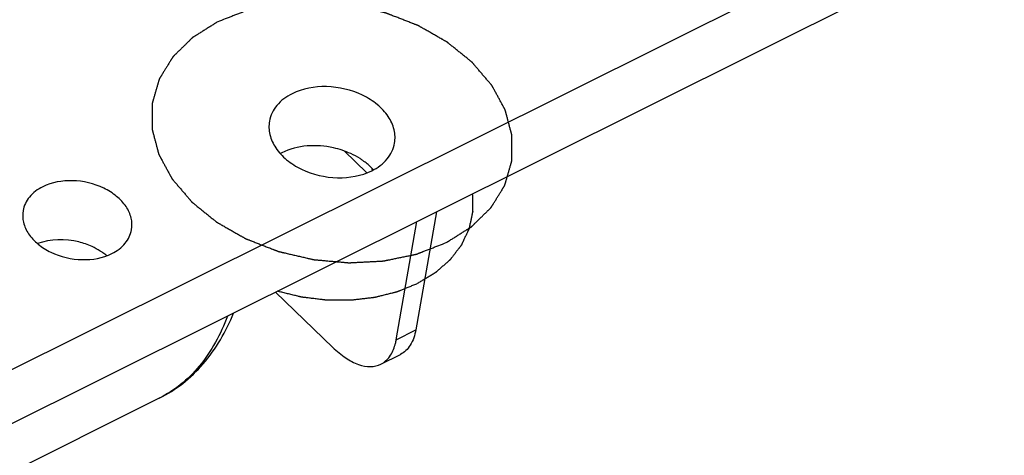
# Model space of a CAD drawing. Extents: x 0 to 297, y 0 to 210.
# Tile 9 of 24: x 51.56 to 57.37, y 23.48 to 26.05. Entities that reach past the tile are written whole.
import ezdxf

# ---------------------------------------------------------------- set-up
doc = ezdxf.new("R2010")
doc.units = 0
doc.header["$LTSCALE"] = 16.335
doc.layers.get('0').update_dxf_attribs({"linetype": 'CONTINUOUS'})
doc.layers.add('02___PRT_ALL_AXES', color=7, linetype='CONTINUOUS')

msp = doc.modelspace()

# ---------------------------------------------------------------- linework, layer by layer
at = {"color": 7, "linetype": 'CONTINUOUS'}
for p, q in [((57.3728, 26.905), (20.8285, 8.6972)), ((57.3118, 26.5565), (20.7674, 8.3487)), ((53.4765, 25.2767), (53.6104, 25.1474)), ((54.0215, 24.9172), (53.8995, 24.2204)), ((53.7841, 24.1629), (53.9061, 24.8597)), ((53.0717, 24.4439), (53.4095, 24.1174)), ((53.7841, 24.1629), (53.8995, 24.2204)), ((53.6935, 24.0184), (53.8089, 24.0759))]:
    msp.add_line(p, q, dxfattribs=at)
for centre, radius, start, end in [((53.2543, 24.9738), 0.3264, 116.48076, 118.27768), ((53.8752, 25.2139), 0.2402, 189.06098, 192.82744), ((51.8549, 24.3974), 0.3413, 49.80097, 54.81012)]:
    msp.add_arc(centre, radius, start, end, dxfattribs=at)
at = {"color": 5, "linetype": 'CONTINUOUS'}
for points, knots in [([(54.079, 24.7358), (54.0851, 24.7397), (54.0974, 24.7474), (54.1159, 24.7589), (54.1344, 24.7705), (54.1529, 24.782), (54.1683, 24.7917), (54.1806, 24.7994), (54.1898, 24.8051), (54.1975, 24.81), (54.2037, 24.8138), (54.2083, 24.8167), (54.2129, 24.8196), (54.2168, 24.822), (54.2198, 24.8239), (54.2218, 24.8251), (54.2233, 24.8261), (54.2245, 24.8268), (54.2254, 24.8274), (54.2261, 24.8278), (54.2265, 24.8281), (54.2268, 24.8282), (54.227, 24.8285), (54.2273, 24.8288), (54.2278, 24.8293), (54.2286, 24.83), (54.2295, 24.8309), (54.2307, 24.8321), (54.2322, 24.8336), (54.2346, 24.836), (54.2377, 24.8389), (54.2413, 24.8425), (54.245, 24.846), (54.2498, 24.8508), (54.2559, 24.8567), (54.2632, 24.8638), (54.2729, 24.8733), (54.285, 24.8851), (54.2971, 24.897), (54.3069, 24.9065), (54.3141, 24.9136), (54.3202, 24.9195), (54.3251, 24.9242), (54.3287, 24.9278), (54.3323, 24.9313), (54.3354, 24.9343), (54.3378, 24.9367), (54.3393, 24.9381), (54.3405, 24.9393), (54.3414, 24.9402), (54.3422, 24.941), (54.3427, 24.9415), (54.343, 24.9418), (54.3433, 24.942), (54.3434, 24.9423), (54.3436, 24.9426), (54.344, 24.9432), (54.3445, 24.944), (54.3452, 24.9451), (54.346, 24.9464), (54.347, 24.9481), (54.3487, 24.9508), (54.3508, 24.9543), (54.3534, 24.9583), (54.3559, 24.9624), (54.3592, 24.9679), (54.3634, 24.9747), (54.3685, 24.9828), (54.3752, 24.9937), (54.3836, 25.0073), (54.3921, 25.021), (54.3988, 25.0319), (54.4038, 25.04), (54.408, 25.0468), (54.4114, 25.0523), (54.4139, 25.0564), (54.4164, 25.0604), (54.4185, 25.0638), (54.4202, 25.0666), (54.4213, 25.0683), (54.4221, 25.0696), (54.4228, 25.0707), (54.4233, 25.0715), (54.4237, 25.0721), (54.4239, 25.0724), (54.424, 25.0727), (54.4241, 25.073), (54.4242, 25.0734), (54.4244, 25.074), (54.4247, 25.075), (54.425, 25.0761), (54.4255, 25.0776), (54.426, 25.0795), (54.4269, 25.0825), (54.428, 25.0863), (54.4293, 25.0909), (54.4306, 25.0954), (54.4324, 25.1015), (54.4346, 25.109), (54.4372, 25.1181), (54.4408, 25.1302), (54.4452, 25.1453), (54.4496, 25.1605), (54.4531, 25.1726), (54.4558, 25.1817), (54.458, 25.1892), (54.4597, 25.1953), (54.461, 25.1998), (54.4624, 25.2044), (54.4635, 25.2082), (54.4644, 25.2112), (54.4649, 25.2131), (54.4653, 25.2146), (54.4657, 25.2157), (54.466, 25.2167), (54.4662, 25.2173), (54.4663, 25.2177), (54.4664, 25.218), (54.4663, 25.2183), (54.4663, 25.2187), (54.4663, 25.2194), (54.4664, 25.2203), (54.4664, 25.2215), (54.4664, 25.2231), (54.4664, 25.225), (54.4664, 25.2281), (54.4664, 25.232), (54.4664, 25.2367), (54.4665, 25.2413), (54.4665, 25.2475), (54.4665, 25.2553), (54.4666, 25.2647), (54.4667, 25.2771), (54.4667, 25.2926), (54.4668, 25.3082), (54.4669, 25.3206), (54.4669, 25.33), (54.467, 25.3377), (54.467, 25.344), (54.467, 25.3486), (54.4671, 25.3533), (54.4671, 25.3572), (54.4671, 25.3603), (54.4671, 25.3622), (54.4671, 25.3638), (54.4671, 25.365), (54.4671, 25.3659), (54.4671, 25.3666), (54.4671, 25.367), (54.4672, 25.3673), (54.4671, 25.3676), (54.467, 25.368), (54.4668, 25.3687), (54.4665, 25.3696), (54.4662, 25.3708), (54.4658, 25.3724), (54.4653, 25.3743), (54.4644, 25.3775), (54.4634, 25.3814), (54.4622, 25.386), (54.4609, 25.3907), (54.4593, 25.397), (54.4572, 25.4048), (54.4547, 25.4142), (54.4514, 25.4267), (54.4473, 25.4423), (54.4432, 25.4579), (54.4399, 25.4705), (54.4374, 25.4798), (54.4353, 25.4876), (54.4337, 25.4939), (54.4324, 25.4986), (54.4312, 25.5033), (54.4302, 25.5072), (54.4293, 25.5103), (54.4288, 25.5123), (54.4284, 25.5138), (54.4281, 25.515), (54.4278, 25.516), (54.4277, 25.5167), (54.4275, 25.5171), (54.4275, 25.5173), (54.4273, 25.5176), (54.4271, 25.518), (54.4268, 25.5187), (54.4262, 25.5196), (54.4256, 25.5207), (54.4248, 25.5223), (54.4238, 25.5241), (54.4221, 25.5272), (54.4201, 25.5309), (54.4176, 25.5355), (54.4152, 25.54), (54.4119, 25.5461), (54.4078, 25.5536), (54.4029, 25.5627), (54.3964, 25.5748), (54.3882, 25.5899), (54.38, 25.605), (54.3734, 25.6171), (54.3685, 25.6262), (54.3644, 25.6337), (54.3611, 25.6398), (54.3587, 25.6443), (54.3562, 25.6488), (54.3542, 25.6526), (54.3525, 25.6556), (54.3515, 25.6575), (54.3507, 25.659), (54.3501, 25.6602), (54.3496, 25.6611), (54.3492, 25.6618), (54.349, 25.6622), (54.3489, 25.6624), (54.3486, 25.6627), (54.3483, 25.6631), (54.3478, 25.6637), (54.347, 25.6646), (54.3461, 25.6657), (54.3449, 25.6671), (54.3434, 25.6689), (54.3409, 25.6717), (54.3379, 25.6753), (54.3342, 25.6796), (54.3306, 25.6838), (54.3257, 25.6895), (54.3196, 25.6967), (54.3123, 25.7052), (54.3026, 25.7166), (54.2904, 25.7309), (54.2782, 25.7451), (54.2685, 25.7566), (54.2612, 25.7651), (54.2551, 25.7722), (54.2502, 25.7779), (54.2465, 25.7822), (54.2429, 25.7865), (54.2398, 25.7901), (54.2374, 25.7929), (54.2359, 25.7947), (54.2347, 25.7961), (54.2338, 25.7972), (54.233, 25.7981), (54.2325, 25.7987), (54.2322, 25.7991), (54.2319, 25.7993), (54.2316, 25.7996), (54.2313, 25.7999), (54.2306, 25.8004), (54.2296, 25.8012), (54.2285, 25.8021), (54.227, 25.8034), (54.2251, 25.8049), (54.222, 25.8074), (54.2182, 25.8105), (54.2136, 25.8142), (54.209, 25.8179), (54.2029, 25.8228), (54.1953, 25.829), (54.1861, 25.8364), (54.1739, 25.8463), (54.1586, 25.8587), (54.1433, 25.871), (54.1311, 25.8809), (54.1219, 25.8884), (54.1143, 25.8945), (54.1082, 25.8995), (54.1036, 25.9032), (54.099, 25.9069), (54.0952, 25.91), (54.0921, 25.9125), (54.0902, 25.914), (54.0887, 25.9152), (54.0875, 25.9162), (54.0866, 25.9169), (54.0859, 25.9175), (54.0855, 25.9178), (54.0853, 25.918), (54.0849, 25.9182), (54.0845, 25.9185), (54.0837, 25.9189), (54.0826, 25.9196), (54.0812, 25.9203), (54.0794, 25.9214), (54.0772, 25.9226), (54.0736, 25.9247), (54.0691, 25.9273), (54.0637, 25.9303), (54.0583, 25.9334), (54.0511, 25.9375), (54.0421, 25.9426), (54.0313, 25.9488), (54.0169, 25.957), (53.999, 25.9673), (53.981, 25.9775), (53.9666, 25.9857), (53.9558, 25.9919), (53.9468, 25.997), (53.9396, 26.0011), (53.9342, 26.0042), (53.9288, 26.0073), (53.9243, 26.0098), (53.9207, 26.0119), (53.9185, 26.0132), (53.9167, 26.0142), (53.9154, 26.015), (53.9142, 26.0156), (53.9133, 26.0161), (53.9127, 26.0165), (53.9119, 26.0168), (53.9109, 26.0172), (53.9097, 26.0177), (53.9082, 26.0182), (53.9062, 26.019), (53.9037, 26.02), (53.8997, 26.0215), (53.8947, 26.0235), (53.8887, 26.0258), (53.8827, 26.0281), (53.8747, 26.0312), (53.8647, 26.0351), (53.8527, 26.0398), (53.8367, 26.046), (53.8167, 26.0537), (53.7967, 26.0615), (53.7807, 26.0677), (53.7687, 26.0724), (53.7587, 26.0763), (53.7507, 26.0794), (53.7447, 26.0817), (53.7387, 26.084), (53.7337, 26.086), (53.7297, 26.0875), (53.7272, 26.0885), (53.7252, 26.0892), (53.7237, 26.0898), (53.7225, 26.0903), (53.7215, 26.0907), (53.7207, 26.091), (53.7199, 26.0912), (53.7188, 26.0914), (53.7175, 26.0917), (53.7159, 26.0921), (53.7137, 26.0926), (53.711, 26.0933), (53.7067, 26.0943), (53.7013, 26.0955), (53.6948, 26.097), (53.6883, 26.0985), (53.6796, 26.1006), (53.6688, 26.1031), (53.6558, 26.1061), (53.6385, 26.1101), (53.6169, 26.1151), (53.5953, 26.1202), (53.5779, 26.1242), (53.565, 26.1272), (53.5541, 26.1297), (53.5455, 26.1317), (53.539, 26.1333), (53.5325, 26.1348), (53.5271, 26.136), (53.5228, 26.137), (53.5201, 26.1377), (53.5179, 26.1382), (53.5163, 26.1385), (53.5149, 26.1389), (53.5139, 26.1391), (53.513, 26.1393), (53.5122, 26.1394), (53.5111, 26.1395), (53.5098, 26.1396), (53.5082, 26.1397), (53.506, 26.1399), (53.5033, 26.1402), (53.4989, 26.1405), (53.4935, 26.141), (53.487, 26.1416), (53.4805, 26.1422), (53.4718, 26.143), (53.461, 26.1439), (53.448, 26.1451), (53.4306, 26.1466), (53.4089, 26.1486), (53.3872, 26.1505), (53.3699, 26.152), (53.3569, 26.1532), (53.346, 26.1542), (53.3374, 26.1549), (53.3308, 26.1555), (53.3243, 26.1561), (53.3189, 26.1566), (53.3146, 26.157), (53.3113, 26.1573), (53.3086, 26.1575), (53.3067, 26.1577), (53.3056, 26.1578), (53.3048, 26.1579), (53.304, 26.1578), (53.303, 26.1578), (53.3011, 26.1576), (53.2984, 26.1575), (53.2952, 26.1573), (53.291, 26.1571), (53.2857, 26.1568), (53.2793, 26.1565), (53.2729, 26.1562), (53.2644, 26.1557), (53.2537, 26.1551), (53.2409, 26.1545), (53.2239, 26.1536), (53.2026, 26.1524), (53.1813, 26.1513), (53.1643, 26.1504), (53.1515, 26.1497), (53.1409, 26.1492), (53.1323, 26.1487), (53.1259, 26.1484), (53.1196, 26.1481), (53.1142, 26.1478), (53.11, 26.1476), (53.1073, 26.1474), (53.1052, 26.1473), (53.1036, 26.1472), (53.1023, 26.1472), (53.1012, 26.1471), (53.1004, 26.1471), (53.0996, 26.1469), (53.0986, 26.1467), (53.0974, 26.1464), (53.0959, 26.1461), (53.0939, 26.1457), (53.0914, 26.1452), (53.0873, 26.1444), (53.0823, 26.1433), (53.0763, 26.1421), (53.0703, 26.1408), (53.0622, 26.1392), (53.0522, 26.1371), (53.0401, 26.1346), (53.0241, 26.1313), (53.004, 26.1272), (52.9839, 26.123), (52.9678, 26.1197), (52.9558, 26.1172), (52.9457, 26.1152), (52.9377, 26.1135), (52.9317, 26.1123), (52.9256, 26.111), (52.9206, 26.11), (52.9166, 26.1092), (52.9141, 26.1087), (52.9121, 26.1082), (52.9106, 26.1079), (52.9093, 26.1077), (52.9084, 26.1075), (52.9079, 26.1074), (52.9076, 26.1073), (52.9072, 26.1072), (52.9068, 26.107), (52.906, 26.1067), (52.9048, 26.1062), (52.9034, 26.1057), (52.9016, 26.105), (52.8993, 26.1041), (52.8956, 26.1027), (52.891, 26.1009), (52.8855, 26.0987), (52.8799, 26.0966), (52.8726, 26.0937), (52.8634, 26.0902), (52.8523, 26.0859), (52.8376, 26.0802), (52.8192, 26.073), (52.7971, 26.0644), (52.7676, 26.053), (52.7455, 26.0444), (52.7308, 26.0387)], [0, 0, 0, 0, 0.007812, 0.015625, 0.023438, 0.03125, 0.039062, 0.042969, 0.046875, 0.050781, 0.052734, 0.054688, 0.056641, 0.058594, 0.05957, 0.060547, 0.061035, 0.061523, 0.062012, 0.062256, 0.062378, 0.0625, 0.062622, 0.062744, 0.062988, 0.063477, 0.063965, 0.064453, 0.06543, 0.066406, 0.068359, 0.070312, 0.072266, 0.074219, 0.078125, 0.082031, 0.085938, 0.09375, 0.101562, 0.105469, 0.109375, 0.113281, 0.115234, 0.117188, 0.119141, 0.121094, 0.12207, 0.123047, 0.123535, 0.124023, 0.124512, 0.124756, 0.124878, 0.125, 0.125122, 0.125244, 0.125488, 0.125977, 0.126465, 0.126953, 0.12793, 0.128906, 0.130859, 0.132812, 0.134766, 0.136719, 0.140625, 0.144531, 0.148438, 0.15625, 0.164062, 0.167969, 0.171875, 0.175781, 0.177734, 0.179688, 0.181641, 0.183594, 0.18457, 0.185547, 0.186035, 0.186523, 0.187012, 0.187256, 0.187378, 0.1875, 0.187622, 0.187744, 0.187988, 0.188477, 0.188965, 0.189453, 0.19043, 0.191406, 0.193359, 0.195312, 0.197266, 0.199219, 0.203125, 0.207031, 0.210938, 0.21875, 0.226562, 0.230469, 0.234375, 0.238281, 0.240234, 0.242188, 0.244141, 0.246094, 0.24707, 0.248047, 0.248535, 0.249023, 0.249512, 0.249756, 0.249878, 0.25, 0.250122, 0.250244, 0.250488, 0.250977, 0.251465, 0.251953, 0.25293, 0.253906, 0.255859, 0.257812, 0.259766, 0.261719, 0.265625, 0.269531, 0.273438, 0.28125, 0.289062, 0.292969, 0.296875, 0.300781, 0.302734, 0.304688, 0.306641, 0.308594, 0.30957, 0.310547, 0.311035, 0.311523, 0.312012, 0.312256, 0.312378, 0.3125, 0.312622, 0.312744, 0.312988, 0.313477, 0.313965, 0.314453, 0.31543, 0.316406, 0.318359, 0.320312, 0.322266, 0.324219, 0.328125, 0.332031, 0.335938, 0.34375, 0.351562, 0.355469, 0.359375, 0.363281, 0.365234, 0.367188, 0.369141, 0.371094, 0.37207, 0.373047, 0.373535, 0.374023, 0.374512, 0.374756, 0.374878, 0.375, 0.375122, 0.375244, 0.375488, 0.375977, 0.376465, 0.376953, 0.37793, 0.378906, 0.380859, 0.382812, 0.384766, 0.386719, 0.390625, 0.394531, 0.398438, 0.40625, 0.414062, 0.417969, 0.421875, 0.425781, 0.427734, 0.429688, 0.431641, 0.433594, 0.43457, 0.435547, 0.436035, 0.436523, 0.437012, 0.437256, 0.437378, 0.4375, 0.437622, 0.437744, 0.437988, 0.438477, 0.438965, 0.439453, 0.44043, 0.441406, 0.443359, 0.445312, 0.447266, 0.449219, 0.453125, 0.457031, 0.460938, 0.46875, 0.476562, 0.480469, 0.484375, 0.488281, 0.490234, 0.492188, 0.494141, 0.496094, 0.49707, 0.498047, 0.498535, 0.499023, 0.499512, 0.499756, 0.499878, 0.5, 0.500122, 0.500244, 0.500488, 0.500977, 0.501465, 0.501953, 0.50293, 0.503906, 0.505859, 0.507812, 0.509766, 0.511719, 0.515625, 0.519531, 0.523438, 0.53125, 0.539062, 0.542969, 0.546875, 0.550781, 0.552734, 0.554688, 0.556641, 0.558594, 0.55957, 0.560547, 0.561035, 0.561523, 0.562012, 0.562256, 0.562378, 0.5625, 0.562622, 0.562744, 0.562988, 0.563477, 0.563965, 0.564453, 0.56543, 0.566406, 0.568359, 0.570312, 0.572266, 0.574219, 0.578125, 0.582031, 0.585938, 0.59375, 0.601562, 0.605469, 0.609375, 0.613281, 0.615234, 0.617188, 0.619141, 0.621094, 0.62207, 0.623047, 0.623535, 0.624023, 0.624512, 0.624756, 0.625, 0.625244, 0.625488, 0.625977, 0.626465, 0.626953, 0.62793, 0.628906, 0.630859, 0.632812, 0.634766, 0.636719, 0.640625, 0.644531, 0.648438, 0.65625, 0.664062, 0.667969, 0.671875, 0.675781, 0.677734, 0.679688, 0.681641, 0.683594, 0.68457, 0.685547, 0.686035, 0.686523, 0.687012, 0.687256, 0.6875, 0.687744, 0.687988, 0.688477, 0.688965, 0.689453, 0.69043, 0.691406, 0.693359, 0.695312, 0.697266, 0.699219, 0.703125, 0.707031, 0.710938, 0.71875, 0.726562, 0.730469, 0.734375, 0.738281, 0.740234, 0.742188, 0.744141, 0.746094, 0.74707, 0.748047, 0.748535, 0.749023, 0.749512, 0.749756, 0.75, 0.750244, 0.750488, 0.750977, 0.751465, 0.751953, 0.75293, 0.753906, 0.755859, 0.757812, 0.759766, 0.761719, 0.765625, 0.769531, 0.773438, 0.78125, 0.789062, 0.792969, 0.796875, 0.800781, 0.802734, 0.804688, 0.806641, 0.808594, 0.80957, 0.810547, 0.811523, 0.812012, 0.812256, 0.8125, 0.812744, 0.812988, 0.813477, 0.814453, 0.81543, 0.816406, 0.818359, 0.820312, 0.822266, 0.824219, 0.828125, 0.832031, 0.835938, 0.84375, 0.851562, 0.855469, 0.859375, 0.863281, 0.865234, 0.867188, 0.869141, 0.871094, 0.87207, 0.873047, 0.873535, 0.874023, 0.874512, 0.874756, 0.875, 0.875244, 0.875488, 0.875977, 0.876465, 0.876953, 0.87793, 0.878906, 0.880859, 0.882812, 0.884766, 0.886719, 0.890625, 0.894531, 0.898438, 0.90625, 0.914062, 0.917969, 0.921875, 0.925781, 0.927734, 0.929688, 0.931641, 0.933594, 0.93457, 0.935547, 0.936035, 0.936523, 0.937012, 0.937256, 0.937378, 0.9375, 0.937622, 0.937744, 0.937988, 0.938477, 0.938965, 0.939453, 0.94043, 0.941406, 0.943359, 0.945312, 0.947266, 0.949219, 0.953125, 0.957031, 0.960938, 0.96875, 0.976562, 0.984375, 1, 1, 1, 1]), ([(52.7308, 26.0387), (52.7246, 26.0349), (52.7123, 26.0272), (52.6938, 26.0156), (52.6754, 26.004), (52.6569, 25.9925), (52.6415, 25.9829), (52.6292, 25.9752), (52.6199, 25.9694), (52.6122, 25.9646), (52.6061, 25.9607), (52.6015, 25.9578), (52.5968, 25.9549), (52.593, 25.9525), (52.5899, 25.9506), (52.588, 25.9494), (52.5865, 25.9484), (52.5853, 25.9477), (52.5843, 25.9471), (52.5837, 25.9467), (52.5833, 25.9464), (52.583, 25.9463), (52.5828, 25.946), (52.5825, 25.9458), (52.5819, 25.9452), (52.5812, 25.9445), (52.5803, 25.9436), (52.579, 25.9424), (52.5775, 25.9409), (52.5751, 25.9386), (52.5721, 25.9356), (52.5684, 25.9321), (52.5648, 25.9285), (52.5599, 25.9238), (52.5539, 25.9178), (52.5466, 25.9107), (52.5369, 25.9012), (52.5247, 25.8894), (52.5126, 25.8776), (52.5029, 25.8681), (52.4956, 25.861), (52.4895, 25.855), (52.4847, 25.8503), (52.4811, 25.8467), (52.4774, 25.8432), (52.4744, 25.8402), (52.472, 25.8379), (52.4704, 25.8364), (52.4692, 25.8352), (52.4683, 25.8343), (52.4676, 25.8336), (52.467, 25.8331), (52.4667, 25.8328), (52.4665, 25.8325), (52.4663, 25.8323), (52.4661, 25.8319), (52.4658, 25.8313), (52.4652, 25.8305), (52.4646, 25.8295), (52.4638, 25.8281), (52.4627, 25.8264), (52.461, 25.8237), (52.4589, 25.8203), (52.4564, 25.8162), (52.4539, 25.8121), (52.4505, 25.8067), (52.4463, 25.7999), (52.4413, 25.7917), (52.4345, 25.7808), (52.4261, 25.7672), (52.4177, 25.7536), (52.411, 25.7427), (52.4059, 25.7345), (52.4017, 25.7277), (52.3984, 25.7223), (52.3958, 25.7182), (52.3933, 25.7141), (52.3912, 25.7107), (52.3895, 25.708), (52.3885, 25.7063), (52.3876, 25.7049), (52.387, 25.7039), (52.3865, 25.703), (52.3861, 25.7024), (52.3859, 25.7021), (52.3857, 25.7018), (52.3857, 25.7015), (52.3855, 25.7012), (52.3854, 25.7005), (52.3851, 25.6996), (52.3847, 25.6984), (52.3843, 25.6969), (52.3838, 25.695), (52.3829, 25.692), (52.3818, 25.6882), (52.3804, 25.6837), (52.3791, 25.6791), (52.3774, 25.6731), (52.3752, 25.6655), (52.3725, 25.6564), (52.369, 25.6443), (52.3646, 25.6292), (52.3602, 25.614), (52.3566, 25.6019), (52.354, 25.5929), (52.3518, 25.5853), (52.35, 25.5792), (52.3487, 25.5747), (52.3474, 25.5702), (52.3463, 25.5664), (52.3454, 25.5633), (52.3448, 25.5615), (52.3444, 25.5599), (52.3441, 25.5588), (52.3438, 25.5579), (52.3436, 25.5572), (52.3435, 25.5568), (52.3434, 25.5565), (52.3434, 25.5562), (52.3434, 25.5559), (52.3434, 25.5552), (52.3434, 25.5542), (52.3434, 25.553), (52.3434, 25.5515), (52.3434, 25.5495), (52.3434, 25.5464), (52.3433, 25.5425), (52.3433, 25.5379), (52.3433, 25.5332), (52.3433, 25.527), (52.3432, 25.5192), (52.3432, 25.5099), (52.3431, 25.4974), (52.343, 25.4819), (52.3429, 25.4663), (52.3429, 25.4539), (52.3428, 25.4446), (52.3428, 25.4368), (52.3427, 25.4306), (52.3427, 25.4259), (52.3427, 25.4212), (52.3427, 25.4173), (52.3427, 25.4142), (52.3426, 25.4123), (52.3426, 25.4107), (52.3426, 25.4096), (52.3426, 25.4086), (52.3426, 25.4079), (52.3426, 25.4075), (52.3426, 25.4072), (52.3427, 25.4069), (52.3428, 25.4066), (52.343, 25.4059), (52.3432, 25.4049), (52.3435, 25.4037), (52.344, 25.4022), (52.3445, 25.4002), (52.3453, 25.3971), (52.3463, 25.3932), (52.3476, 25.3885), (52.3488, 25.3838), (52.3505, 25.3775), (52.3525, 25.3697), (52.355, 25.3603), (52.3583, 25.3478), (52.3625, 25.3322), (52.3666, 25.3166), (52.3699, 25.3041), (52.3724, 25.2947), (52.3744, 25.2869), (52.3761, 25.2806), (52.3773, 25.2759), (52.3786, 25.2713), (52.3796, 25.2673), (52.3804, 25.2642), (52.3809, 25.2623), (52.3814, 25.2607), (52.3817, 25.2595), (52.3819, 25.2586), (52.3821, 25.2579), (52.3822, 25.2575), (52.3823, 25.2572), (52.3824, 25.2569), (52.3826, 25.2565), (52.383, 25.2559), (52.3835, 25.2549), (52.3841, 25.2538), (52.3849, 25.2523), (52.386, 25.2504), (52.3876, 25.2474), (52.3897, 25.2436), (52.3921, 25.239), (52.3946, 25.2345), (52.3978, 25.2285), (52.4019, 25.2209), (52.4069, 25.2118), (52.4134, 25.1998), (52.4216, 25.1846), (52.4298, 25.1695), (52.4363, 25.1574), (52.4412, 25.1484), (52.4453, 25.1408), (52.4486, 25.1348), (52.4511, 25.1302), (52.4535, 25.1257), (52.4556, 25.1219), (52.4572, 25.1189), (52.4582, 25.117), (52.4591, 25.1155), (52.4597, 25.1144), (52.4602, 25.1134), (52.4605, 25.1127), (52.4608, 25.1124), (52.4609, 25.1121), (52.4611, 25.1118), (52.4614, 25.1115), (52.462, 25.1108), (52.4627, 25.1099), (52.4636, 25.1089), (52.4649, 25.1075), (52.4664, 25.1057), (52.4688, 25.1028), (52.4719, 25.0993), (52.4755, 25.095), (52.4792, 25.0907), (52.484, 25.085), (52.4901, 25.0779), (52.4974, 25.0693), (52.5072, 25.0579), (52.5194, 25.0436), (52.5315, 25.0294), (52.5413, 25.018), (52.5486, 25.0094), (52.5547, 25.0023), (52.5596, 24.9966), (52.5632, 24.9923), (52.5669, 24.988), (52.5699, 24.9845), (52.5723, 24.9816), (52.5739, 24.9798), (52.5751, 24.9784), (52.576, 24.9773), (52.5768, 24.9764), (52.5773, 24.9758), (52.5776, 24.9755), (52.5778, 24.9752), (52.5781, 24.975), (52.5785, 24.9747), (52.5792, 24.9741), (52.5801, 24.9733), (52.5813, 24.9724), (52.5828, 24.9712), (52.5847, 24.9696), (52.5878, 24.9672), (52.5916, 24.9641), (52.5962, 24.9604), (52.6007, 24.9566), (52.6068, 24.9517), (52.6145, 24.9455), (52.6237, 24.9381), (52.6359, 24.9282), (52.6512, 24.9159), (52.6664, 24.9035), (52.6787, 24.8936), (52.6878, 24.8862), (52.6955, 24.88), (52.7016, 24.8751), (52.7062, 24.8713), (52.7107, 24.8676), (52.7146, 24.8645), (52.7176, 24.8621), (52.7195, 24.8605), (52.7211, 24.8593), (52.7222, 24.8584), (52.7232, 24.8576), (52.7238, 24.857), (52.7242, 24.8567), (52.7245, 24.8565), (52.7248, 24.8563), (52.7253, 24.8561), (52.7261, 24.8556), (52.7272, 24.855), (52.7285, 24.8542), (52.7303, 24.8532), (52.7326, 24.8519), (52.7362, 24.8498), (52.7407, 24.8473), (52.7461, 24.8442), (52.7515, 24.8411), (52.7587, 24.837), (52.7676, 24.8319), (52.7784, 24.8257), (52.7928, 24.8175), (52.8108, 24.8073), (52.8288, 24.797), (52.8432, 24.7888), (52.8539, 24.7827), (52.8629, 24.7775), (52.8701, 24.7734), (52.8755, 24.7703), (52.8809, 24.7673), (52.8854, 24.7647), (52.889, 24.7627), (52.8913, 24.7614), (52.893, 24.7603), (52.8944, 24.7596), (52.8955, 24.7589), (52.8964, 24.7584), (52.8971, 24.758), (52.8979, 24.7578), (52.8988, 24.7574), (52.9001, 24.7569), (52.9016, 24.7563), (52.9036, 24.7555), (52.9061, 24.7545), (52.9101, 24.753), (52.9151, 24.7511), (52.9211, 24.7487), (52.9271, 24.7464), (52.9351, 24.7433), (52.9451, 24.7394), (52.9571, 24.7348), (52.9731, 24.7285), (52.9931, 24.7208), (53.0131, 24.713), (53.0291, 24.7068), (53.041, 24.7022), (53.051, 24.6983), (53.059, 24.6952), (53.065, 24.6928), (53.071, 24.6905), (53.076, 24.6886), (53.08, 24.687), (53.0825, 24.6861), (53.0845, 24.6853), (53.086, 24.6847), (53.0873, 24.6842), (53.0883, 24.6838), (53.089, 24.6835), (53.0898, 24.6834), (53.0909, 24.6831), (53.0923, 24.6828), (53.0939, 24.6824), (53.0961, 24.6819), (53.0988, 24.6813), (53.1031, 24.6803), (53.1085, 24.679), (53.115, 24.6775), (53.1215, 24.676), (53.1301, 24.674), (53.141, 24.6715), (53.1539, 24.6684), (53.1712, 24.6644), (53.1929, 24.6594), (53.2145, 24.6544), (53.2318, 24.6503), (53.2448, 24.6473), (53.2556, 24.6448), (53.2643, 24.6428), (53.2707, 24.6413), (53.2772, 24.6398), (53.2826, 24.6385), (53.287, 24.6375), (53.2897, 24.6369), (53.2918, 24.6364), (53.2935, 24.636), (53.2948, 24.6357), (53.2959, 24.6354), (53.2967, 24.6352), (53.2975, 24.6352), (53.2986, 24.6351), (53.3, 24.635), (53.3016, 24.6348), (53.3038, 24.6346), (53.3065, 24.6344), (53.3108, 24.634), (53.3162, 24.6335), (53.3227, 24.6329), (53.3292, 24.6323), (53.3379, 24.6316), (53.3488, 24.6306), (53.3618, 24.6294), (53.3791, 24.6279), (53.4008, 24.626), (53.4225, 24.624), (53.4399, 24.6225), (53.4529, 24.6213), (53.4637, 24.6204), (53.4724, 24.6196), (53.4789, 24.619), (53.4854, 24.6184), (53.4908, 24.6179), (53.4952, 24.6176), (53.4984, 24.6173), (53.5011, 24.617), (53.503, 24.6169), (53.5041, 24.6168), (53.5049, 24.6167), (53.5057, 24.6167), (53.5068, 24.6168), (53.5087, 24.6169), (53.5113, 24.617), (53.5145, 24.6172), (53.5188, 24.6174), (53.5241, 24.6177), (53.5305, 24.618), (53.5369, 24.6184), (53.5454, 24.6188), (53.556, 24.6194), (53.5688, 24.6201), (53.5859, 24.621), (53.6071, 24.6221), (53.6284, 24.6232), (53.6455, 24.6241), (53.6583, 24.6248), (53.6689, 24.6253), (53.6774, 24.6258), (53.6838, 24.6261), (53.6902, 24.6265), (53.6955, 24.6268), (53.6998, 24.627), (53.7024, 24.6271), (53.7046, 24.6272), (53.7062, 24.6273), (53.7075, 24.6274), (53.7086, 24.6274), (53.7094, 24.6274), (53.7101, 24.6276), (53.7111, 24.6278), (53.7124, 24.6281), (53.7139, 24.6284), (53.7159, 24.6288), (53.7184, 24.6293), (53.7224, 24.6302), (53.7274, 24.6312), (53.7335, 24.6324), (53.7395, 24.6337), (53.7475, 24.6353), (53.7576, 24.6374), (53.7696, 24.6399), (53.7857, 24.6432), (53.8058, 24.6474), (53.8259, 24.6515), (53.8419, 24.6548), (53.854, 24.6573), (53.864, 24.6594), (53.8721, 24.661), (53.8781, 24.6623), (53.8841, 24.6635), (53.8891, 24.6645), (53.8931, 24.6654), (53.8957, 24.6659), (53.8977, 24.6663), (53.8992, 24.6666), (53.9004, 24.6669), (53.9013, 24.667), (53.9018, 24.6671), (53.9022, 24.6672), (53.9025, 24.6674), (53.903, 24.6675), (53.9038, 24.6678), (53.9049, 24.6683), (53.9063, 24.6688), (53.9082, 24.6695), (53.9105, 24.6704), (53.9142, 24.6719), (53.9188, 24.6736), (53.9243, 24.6758), (53.9298, 24.6779), (53.9372, 24.6808), (53.9464, 24.6844), (53.9574, 24.6887), (53.9722, 24.6944), (53.9906, 24.7015), (54.0127, 24.7101), (54.0421, 24.7215), (54.0642, 24.7301), (54.079, 24.7358)], [0, 0, 0, 0, 0.007812, 0.015625, 0.023438, 0.03125, 0.039062, 0.042969, 0.046875, 0.050781, 0.052734, 0.054688, 0.056641, 0.058594, 0.05957, 0.060547, 0.061035, 0.061523, 0.062012, 0.062256, 0.062378, 0.0625, 0.062622, 0.062744, 0.062988, 0.063477, 0.063965, 0.064453, 0.06543, 0.066406, 0.068359, 0.070312, 0.072266, 0.074219, 0.078125, 0.082031, 0.085938, 0.09375, 0.101562, 0.105469, 0.109375, 0.113281, 0.115234, 0.117188, 0.119141, 0.121094, 0.12207, 0.123047, 0.123535, 0.124023, 0.124512, 0.124756, 0.124878, 0.125, 0.125122, 0.125244, 0.125488, 0.125977, 0.126465, 0.126953, 0.12793, 0.128906, 0.130859, 0.132812, 0.134766, 0.136719, 0.140625, 0.144531, 0.148438, 0.15625, 0.164062, 0.167969, 0.171875, 0.175781, 0.177734, 0.179688, 0.181641, 0.183594, 0.18457, 0.185547, 0.186035, 0.186523, 0.187012, 0.187256, 0.187378, 0.1875, 0.187622, 0.187744, 0.187988, 0.188477, 0.188965, 0.189453, 0.19043, 0.191406, 0.193359, 0.195312, 0.197266, 0.199219, 0.203125, 0.207031, 0.210938, 0.21875, 0.226562, 0.230469, 0.234375, 0.238281, 0.240234, 0.242188, 0.244141, 0.246094, 0.24707, 0.248047, 0.248535, 0.249023, 0.249512, 0.249756, 0.249878, 0.25, 0.250122, 0.250244, 0.250488, 0.250977, 0.251465, 0.251953, 0.25293, 0.253906, 0.255859, 0.257812, 0.259766, 0.261719, 0.265625, 0.269531, 0.273438, 0.28125, 0.289062, 0.292969, 0.296875, 0.300781, 0.302734, 0.304688, 0.306641, 0.308594, 0.30957, 0.310547, 0.311035, 0.311523, 0.312012, 0.312256, 0.312378, 0.3125, 0.312622, 0.312744, 0.312988, 0.313477, 0.313965, 0.314453, 0.31543, 0.316406, 0.318359, 0.320312, 0.322266, 0.324219, 0.328125, 0.332031, 0.335938, 0.34375, 0.351562, 0.355469, 0.359375, 0.363281, 0.365234, 0.367188, 0.369141, 0.371094, 0.37207, 0.373047, 0.373535, 0.374023, 0.374512, 0.374756, 0.374878, 0.375, 0.375122, 0.375244, 0.375488, 0.375977, 0.376465, 0.376953, 0.37793, 0.378906, 0.380859, 0.382812, 0.384766, 0.386719, 0.390625, 0.394531, 0.398438, 0.40625, 0.414062, 0.417969, 0.421875, 0.425781, 0.427734, 0.429688, 0.431641, 0.433594, 0.43457, 0.435547, 0.436035, 0.436523, 0.437012, 0.437256, 0.437378, 0.4375, 0.437622, 0.437744, 0.437988, 0.438477, 0.438965, 0.439453, 0.44043, 0.441406, 0.443359, 0.445312, 0.447266, 0.449219, 0.453125, 0.457031, 0.460938, 0.46875, 0.476562, 0.480469, 0.484375, 0.488281, 0.490234, 0.492188, 0.494141, 0.496094, 0.49707, 0.498047, 0.498535, 0.499023, 0.499512, 0.499756, 0.499878, 0.5, 0.500122, 0.500244, 0.500488, 0.500977, 0.501465, 0.501953, 0.50293, 0.503906, 0.505859, 0.507812, 0.509766, 0.511719, 0.515625, 0.519531, 0.523438, 0.53125, 0.539062, 0.542969, 0.546875, 0.550781, 0.552734, 0.554688, 0.556641, 0.558594, 0.55957, 0.560547, 0.561035, 0.561523, 0.562012, 0.562256, 0.562378, 0.5625, 0.562622, 0.562744, 0.562988, 0.563477, 0.563965, 0.564453, 0.56543, 0.566406, 0.568359, 0.570312, 0.572266, 0.574219, 0.578125, 0.582031, 0.585938, 0.59375, 0.601562, 0.605469, 0.609375, 0.613281, 0.615234, 0.617188, 0.619141, 0.621094, 0.62207, 0.623047, 0.623535, 0.624023, 0.624512, 0.624756, 0.625, 0.625244, 0.625488, 0.625977, 0.626465, 0.626953, 0.62793, 0.628906, 0.630859, 0.632812, 0.634766, 0.636719, 0.640625, 0.644531, 0.648438, 0.65625, 0.664062, 0.667969, 0.671875, 0.675781, 0.677734, 0.679688, 0.681641, 0.683594, 0.68457, 0.685547, 0.686035, 0.686523, 0.687012, 0.687256, 0.6875, 0.687744, 0.687988, 0.688477, 0.688965, 0.689453, 0.69043, 0.691406, 0.693359, 0.695312, 0.697266, 0.699219, 0.703125, 0.707031, 0.710938, 0.71875, 0.726562, 0.730469, 0.734375, 0.738281, 0.740234, 0.742188, 0.744141, 0.746094, 0.74707, 0.748047, 0.748535, 0.749023, 0.749512, 0.749756, 0.75, 0.750244, 0.750488, 0.750977, 0.751465, 0.751953, 0.75293, 0.753906, 0.755859, 0.757812, 0.759766, 0.761719, 0.765625, 0.769531, 0.773438, 0.78125, 0.789062, 0.792969, 0.796875, 0.800781, 0.802734, 0.804688, 0.806641, 0.808594, 0.80957, 0.810547, 0.811523, 0.812012, 0.812256, 0.8125, 0.812744, 0.812988, 0.813477, 0.814453, 0.81543, 0.816406, 0.818359, 0.820312, 0.822266, 0.824219, 0.828125, 0.832031, 0.835938, 0.84375, 0.851562, 0.855469, 0.859375, 0.863281, 0.865234, 0.867188, 0.869141, 0.871094, 0.87207, 0.873047, 0.873535, 0.874023, 0.874512, 0.874756, 0.875, 0.875244, 0.875488, 0.875977, 0.876465, 0.876953, 0.87793, 0.878906, 0.880859, 0.882812, 0.884766, 0.886719, 0.890625, 0.894531, 0.898438, 0.90625, 0.914062, 0.917969, 0.921875, 0.925781, 0.927734, 0.929688, 0.931641, 0.933594, 0.93457, 0.935547, 0.936035, 0.936523, 0.937012, 0.937256, 0.937378, 0.9375, 0.937622, 0.937744, 0.937988, 0.938477, 0.938965, 0.939453, 0.94043, 0.941406, 0.943359, 0.945312, 0.947266, 0.949219, 0.953125, 0.957031, 0.960938, 0.96875, 0.976562, 0.984375, 1, 1, 1, 1]), ([(54.2331, 25.0225), (54.2332, 25.0161), (54.2335, 25.0032), (54.2338, 24.9871), (54.2341, 24.9743), (54.2343, 24.9646), (54.2345, 24.955), (54.2347, 24.9453), (54.2348, 24.9373), (54.2349, 24.9316), (54.235, 24.9284), (54.235, 24.926), (54.2351, 24.9236), (54.2351, 24.9218), (54.2352, 24.9206), (54.2352, 24.9201), (54.2352, 24.9197), (54.2351, 24.9193), (54.235, 24.9186), (54.2348, 24.9176), (54.2344, 24.916), (54.234, 24.914), (54.2333, 24.9108), (54.2325, 24.9068), (54.2315, 24.9021), (54.2301, 24.8957), (54.2284, 24.8877), (54.2264, 24.8781), (54.2244, 24.8686), (54.2224, 24.859), (54.2203, 24.8495), (54.2187, 24.8415), (54.2173, 24.8351), (54.2163, 24.8303), (54.2155, 24.8264), (54.2148, 24.8232), (54.2144, 24.8212), (54.214, 24.8196), (54.2138, 24.8186), (54.2137, 24.8179), (54.2136, 24.8175), (54.2134, 24.8171), (54.2132, 24.8167), (54.2126, 24.8155), (54.2118, 24.8138), (54.2108, 24.8116), (54.2097, 24.8093), (54.2083, 24.8063), (54.2059, 24.8011), (54.2024, 24.7936), (54.1982, 24.7846), (54.1939, 24.7756), (54.1897, 24.7666), (54.1855, 24.7576), (54.182, 24.7501), (54.1792, 24.7441), (54.1771, 24.7395), (54.175, 24.735), (54.1732, 24.7313), (54.1718, 24.7283), (54.1709, 24.7264), (54.1702, 24.7249), (54.1697, 24.7238), (54.1693, 24.7229), (54.169, 24.7222), (54.1688, 24.7218), (54.1687, 24.7215), (54.1685, 24.7213), (54.1682, 24.7209), (54.1677, 24.7203), (54.1671, 24.7195), (54.1663, 24.7185), (54.1653, 24.7171), (54.1639, 24.7154), (54.1618, 24.7127), (54.1592, 24.7092), (54.1561, 24.7051), (54.1529, 24.701), (54.1487, 24.6956), (54.1435, 24.6887), (54.1372, 24.6805), (54.1309, 24.6723), (54.1246, 24.6641), (54.1183, 24.6559), (54.1131, 24.6491), (54.1094, 24.6443), (54.1073, 24.6415), (54.1058, 24.6395), (54.1042, 24.6374), (54.103, 24.6359), (54.1022, 24.6349), (54.1019, 24.6344), (54.1017, 24.6341), (54.1013, 24.6338), (54.1007, 24.6333), (54.0999, 24.6325), (54.0985, 24.6313), (54.0968, 24.6298), (54.0941, 24.6274), (54.0906, 24.6244), (54.0865, 24.6208), (54.0811, 24.616), (54.0743, 24.6101), (54.0661, 24.6029), (54.0579, 24.5957), (54.0497, 24.5885), (54.0415, 24.5813), (54.0346, 24.5753), (54.0292, 24.5705), (54.0251, 24.5669), (54.0217, 24.5639), (54.0189, 24.5615), (54.0172, 24.56), (54.0159, 24.5588), (54.015, 24.5581), (54.0144, 24.5576), (54.014, 24.5573), (54.0136, 24.557), (54.0131, 24.5567), (54.0119, 24.556), (54.01, 24.5548), (54.0075, 24.5533), (54.005, 24.5518), (54.0017, 24.5498), (53.9959, 24.5464), (53.9877, 24.5414), (53.9777, 24.5354), (53.9678, 24.5294), (53.9579, 24.5234), (53.9446, 24.5154), (53.9281, 24.5054), (53.9148, 24.4974), (53.9082, 24.4934)], [0, 0, 0, 0, 0.03125, 0.0625, 0.078125, 0.09375, 0.109375, 0.125, 0.140625, 0.148438, 0.152344, 0.15625, 0.160156, 0.164062, 0.165039, 0.166016, 0.166504, 0.166992, 0.167969, 0.169922, 0.171875, 0.175781, 0.179688, 0.1875, 0.195312, 0.203125, 0.21875, 0.234375, 0.25, 0.265625, 0.28125, 0.296875, 0.304688, 0.3125, 0.320312, 0.324219, 0.328125, 0.330078, 0.332031, 0.333008, 0.333496, 0.333984, 0.334961, 0.335938, 0.339844, 0.34375, 0.347656, 0.351562, 0.359375, 0.375, 0.390625, 0.40625, 0.421875, 0.4375, 0.453125, 0.460938, 0.46875, 0.476562, 0.484375, 0.488281, 0.492188, 0.494141, 0.496094, 0.498047, 0.499023, 0.499512, 0.5, 0.500488, 0.500977, 0.501953, 0.503906, 0.505859, 0.507812, 0.511719, 0.515625, 0.523438, 0.53125, 0.539062, 0.546875, 0.5625, 0.578125, 0.59375, 0.609375, 0.625, 0.640625, 0.648438, 0.652344, 0.65625, 0.660156, 0.664062, 0.665039, 0.666016, 0.666504, 0.666992, 0.667969, 0.669922, 0.671875, 0.675781, 0.679688, 0.6875, 0.695312, 0.703125, 0.71875, 0.734375, 0.75, 0.765625, 0.78125, 0.796875, 0.804688, 0.8125, 0.820312, 0.824219, 0.828125, 0.830078, 0.832031, 0.833008, 0.833496, 0.833984, 0.834961, 0.835938, 0.839844, 0.84375, 0.847656, 0.851562, 0.859375, 0.875, 0.890625, 0.90625, 0.921875, 0.9375, 0.96875, 1, 1, 1, 1]), ([(53.9082, 24.4934), (53.9008, 24.4903), (53.8861, 24.4843), (53.8676, 24.4768), (53.8529, 24.4708), (53.8418, 24.4663), (53.8308, 24.4618), (53.8197, 24.4573), (53.8105, 24.4535), (53.804, 24.4509), (53.8004, 24.4494), (53.7976, 24.4482), (53.7948, 24.4471), (53.7928, 24.4463), (53.7914, 24.4457), (53.7908, 24.4455), (53.7903, 24.4453), (53.7898, 24.4451), (53.7889, 24.4449), (53.7876, 24.4446), (53.7856, 24.444), (53.783, 24.4434), (53.7788, 24.4423), (53.7737, 24.441), (53.7675, 24.4395), (53.7592, 24.4374), (53.7447, 24.4337), (53.724, 24.4285), (53.7034, 24.4233), (53.6889, 24.4196), (53.6806, 24.4175), (53.6744, 24.416), (53.6692, 24.4147), (53.6651, 24.4136), (53.6625, 24.413), (53.6604, 24.4125), (53.6591, 24.4121), (53.6581, 24.4119), (53.6573, 24.4117), (53.6565, 24.4116), (53.6548, 24.4115), (53.6524, 24.4112), (53.6491, 24.4108), (53.6458, 24.4104), (53.6414, 24.4099), (53.6337, 24.409), (53.6227, 24.4077), (53.6095, 24.4061), (53.5963, 24.4046), (53.5831, 24.403), (53.5699, 24.4015), (53.5567, 24.3999), (53.5457, 24.3986), (53.5369, 24.3976), (53.5314, 24.3969), (53.527, 24.3964), (53.5237, 24.396), (53.5209, 24.3957), (53.519, 24.3955), (53.5179, 24.3953), (53.5171, 24.3952), (53.5162, 24.3952), (53.5151, 24.3952), (53.5131, 24.3953), (53.5102, 24.3953), (53.5068, 24.3953), (53.5023, 24.3953), (53.4966, 24.3953), (53.4875, 24.3954), (53.4762, 24.3954), (53.4625, 24.3955), (53.4489, 24.3956), (53.4352, 24.3956), (53.4216, 24.3957), (53.408, 24.3958), (53.3966, 24.3958), (53.3887, 24.3959), (53.3841, 24.3959), (53.3807, 24.3959), (53.3773, 24.3959), (53.3747, 24.3959), (53.373, 24.3959), (53.3722, 24.3959), (53.3713, 24.396), (53.3702, 24.3961), (53.3688, 24.3963), (53.3665, 24.3966), (53.3636, 24.3969), (53.359, 24.3975), (53.3533, 24.3982), (53.3465, 24.399), (53.3373, 24.4002), (53.3214, 24.4021), (53.2985, 24.4049), (53.2757, 24.4077), (53.2597, 24.4097), (53.2505, 24.4108), (53.2437, 24.4117), (53.238, 24.4124), (53.2334, 24.4129), (53.2306, 24.4133), (53.2283, 24.4136), (53.2268, 24.4138), (53.2257, 24.4139), (53.2248, 24.4141), (53.224, 24.4143), (53.2223, 24.4147), (53.2198, 24.4153), (53.2164, 24.4161), (53.2131, 24.4169), (53.2086, 24.418), (53.2007, 24.4199), (53.1895, 24.4227), (53.176, 24.4259), (53.1626, 24.4292), (53.1491, 24.4325), (53.1311, 24.4369), (53.1087, 24.4423), (53.0907, 24.4467), (53.0818, 24.4489)], [0, 0, 0, 0, 0.03125, 0.0625, 0.078125, 0.09375, 0.109375, 0.125, 0.140625, 0.148438, 0.152344, 0.15625, 0.160156, 0.164062, 0.165039, 0.166016, 0.166504, 0.166992, 0.167969, 0.169922, 0.171875, 0.175781, 0.179688, 0.1875, 0.195312, 0.203125, 0.21875, 0.25, 0.28125, 0.296875, 0.304688, 0.3125, 0.320312, 0.324219, 0.328125, 0.330078, 0.332031, 0.333008, 0.333984, 0.334961, 0.335938, 0.339844, 0.34375, 0.347656, 0.351562, 0.359375, 0.375, 0.390625, 0.40625, 0.421875, 0.4375, 0.453125, 0.46875, 0.476562, 0.484375, 0.488281, 0.492188, 0.496094, 0.498047, 0.499023, 0.5, 0.500977, 0.501953, 0.503906, 0.507812, 0.511719, 0.515625, 0.523438, 0.53125, 0.546875, 0.5625, 0.578125, 0.59375, 0.609375, 0.625, 0.640625, 0.648438, 0.652344, 0.65625, 0.660156, 0.664062, 0.665039, 0.666016, 0.666992, 0.667969, 0.669922, 0.671875, 0.675781, 0.679688, 0.6875, 0.695312, 0.703125, 0.71875, 0.75, 0.78125, 0.796875, 0.804688, 0.8125, 0.820312, 0.824219, 0.828125, 0.830078, 0.832031, 0.833008, 0.833984, 0.834961, 0.835938, 0.839844, 0.84375, 0.847656, 0.851562, 0.859375, 0.875, 0.890625, 0.90625, 0.921875, 0.9375, 0.96875, 1, 1, 1, 1])]:
    msp.add_open_spline(points, degree=3, knots=knots, dxfattribs=at)
at = {"color": 7, "linetype": 'CONTINUOUS'}
for points, knots in [([(53.7742, 25.3224), (53.7788, 25.3485), (53.7764, 25.4052), (53.7387, 25.4851), (53.6729, 25.5549), (53.5537, 25.6291), (53.3771, 25.6706), (53.2313, 25.6452), (53.1697, 25.6145)], [0, 0, 0, 0, 0.100581, 0.208945, 0.329114, 0.460578, 0.738578, 1, 1, 1, 1]), ([(53.1697, 25.6145), (53.1356, 25.5975), (53.0751, 25.5539), (53.0414, 25.4857), (53.0355, 25.4521)], [0, 0, 0, 0, 0.527869, 1, 1, 1, 1]), ([(53.0355, 25.4521), (53.031, 25.4261), (53.0334, 25.3693), (53.071, 25.2894), (53.1368, 25.2196), (53.2561, 25.1454), (53.4326, 25.1039), (53.5785, 25.1294), (53.64, 25.16)], [0, 0, 0, 0, 0.100581, 0.208945, 0.329114, 0.460578, 0.738578, 1, 1, 1, 1]), ([(53.5154, 25.2608), (53.4829, 25.2758), (53.3522, 25.3194), (53.2001, 25.3115), (53.1087, 25.266)], [0, 0, 0, 0, 0.259753, 1, 1, 1, 1]), ([(53.64, 25.16), (53.6741, 25.177), (53.7347, 25.2206), (53.7683, 25.2888), (53.7742, 25.3224)], [0, 0, 0, 0, 0.527869, 1, 1, 1, 1]), ([(53.5871, 25.2198), (53.5816, 25.2237), (53.5587, 25.239), (53.5343, 25.2521), (53.5154, 25.2608)], [0, 0, 0, 0, 0.245016, 1, 1, 1, 1]), ([(53.649, 25.1652), (53.6446, 25.1702), (53.6255, 25.1901), (53.6042, 25.2078), (53.5871, 25.2198)], [0, 0, 0, 0, 0.242792, 1, 1, 1, 1]), ([(51.698, 25.0649), (51.6684, 25.0502), (51.6159, 25.0124), (51.5868, 24.9533), (51.5816, 24.9242)], [0, 0, 0, 0, 0.527869, 1, 1, 1, 1]), ([(52.2218, 24.8117), (52.2258, 24.8343), (52.2237, 24.8835), (52.1911, 24.9527), (52.134, 25.0132), (52.0307, 25.0776), (51.8777, 25.1135), (51.7513, 25.0915), (51.698, 25.0649)], [0, 0, 0, 0, 0.100581, 0.208945, 0.329114, 0.460578, 0.738578, 1, 1, 1, 1]), ([(51.5816, 24.9242), (51.5777, 24.9016), (51.5798, 24.8524), (51.6124, 24.7832), (51.6694, 24.7227), (51.7728, 24.6583), (51.9258, 24.6224), (52.0522, 24.6444), (52.1055, 24.671)], [0, 0, 0, 0, 0.100581, 0.208945, 0.329114, 0.460578, 0.738578, 1, 1, 1, 1]), ([(51.9894, 24.7119), (51.9641, 24.7236), (51.8611, 24.7591), (51.7434, 24.7577), (51.6674, 24.7295)], [0, 0, 0, 0, 0.256055, 1, 1, 1, 1]), ([(52.1055, 24.671), (52.1351, 24.6857), (52.1876, 24.7235), (52.2167, 24.7826), (52.2218, 24.8117)], [0, 0, 0, 0, 0.527869, 1, 1, 1, 1]), ([(52.0516, 24.6763), (52.0468, 24.6797), (52.0269, 24.693), (52.0058, 24.7044), (51.9894, 24.7119)], [0, 0, 0, 0, 0.245016, 1, 1, 1, 1]), ([(52.3858, 23.8174), (52.4346, 23.8418), (52.5283, 23.9012), (52.6923, 24.0593), (52.7803, 24.2119), (52.8244, 24.3199)], [0, 0, 0, 0, 0.240799, 0.485196, 1, 1, 1, 1]), ([(52.7879, 24.3018), (52.7482, 24.1961), (52.6688, 24.0472), (52.5163, 23.895), (52.4304, 23.8397), (52.3858, 23.8174)], [0, 0, 0, 0, 0.527322, 0.767566, 1, 1, 1, 1]), ([(53.8995, 24.2204), (53.894, 24.189), (53.8797, 24.1438), (53.8428, 24.0974), (53.8206, 24.0817), (53.809, 24.0759)], [0, 0, 0, 0, 0.544091, 0.778792, 1, 1, 1, 1]), ([(53.4095, 24.1174), (53.4332, 24.0945), (53.4806, 24.0551), (53.5563, 24.0147), (53.6293, 23.9993), (53.6748, 24.0091), (53.6936, 24.0184)], [0, 0, 0, 0, 0.310566, 0.577786, 0.802755, 1, 1, 1, 1]), ([(53.6936, 24.0184), (53.7137, 24.0285), (53.7514, 24.0624), (53.7705, 24.1083), (53.7775, 24.1334)], [0, 0, 0, 0, 0.463104, 1, 1, 1, 1]), ([(53.7775, 24.1334), (53.7781, 24.1358), (53.7807, 24.1455), (53.7827, 24.1554), (53.7841, 24.1629)], [0, 0, 0, 0, 0.244414, 1, 1, 1, 1])]:
    msp.add_open_spline(points, degree=3, knots=knots, dxfattribs=at)
at = {"layer": '02___PRT_ALL_AXES', "color": 7, "linetype": 'CONTINUOUS'}
msp.add_line((52.3858, 23.8174), (35.6908, 15.4993), dxfattribs=at)

doc.saveas('drawing.dxf')
